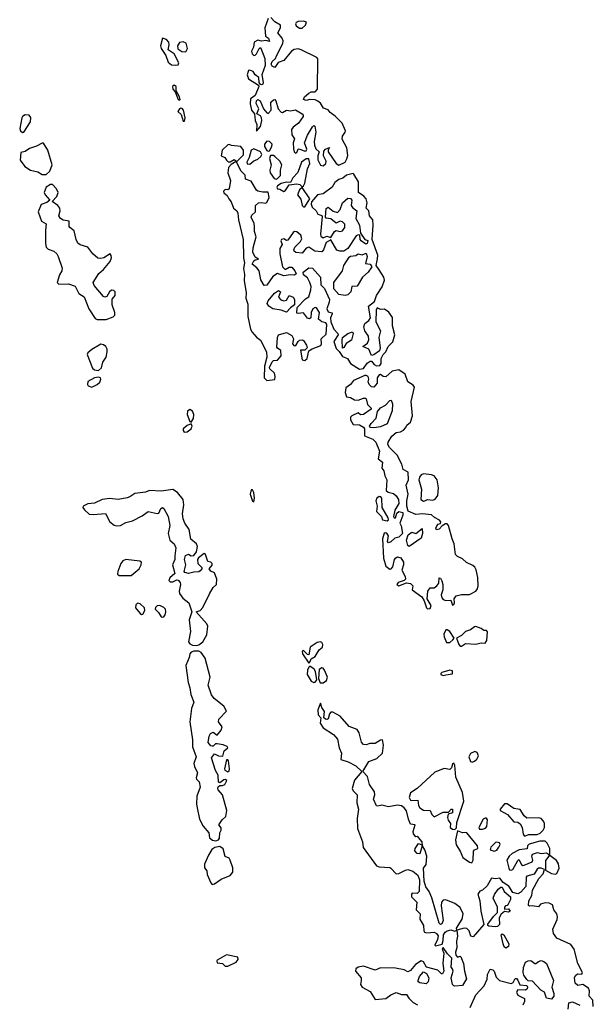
# Model space of a CAD drawing. Extents: x 2807299 to 2951576, y 860688 to 1033801.
# Tile 68 of 72: x 2924392 to 2928784, y 995393 to 1002926. Entities that reach past the tile are written whole.
import ezdxf

# ---------------------------------------------------------------- set-up
doc = ezdxf.new("R2010")
doc.units = 0

msp = doc.modelspace()

# ---------------------------------------------------------------- linework, layer by layer
at = {"layer": '0CON10XD'}
for points in [[(2926294.6, 1002935), (2926270.4, 1002865), (2926275, 1002800), (2926296.7, 1002785), (2926305, 1002760), (2926276.2, 1002766.2), (2926245, 1002761.2), (2926215, 1002770), (2926188.8, 1002755), (2926182.5, 1002715), (2926166, 1002685), (2926172.5, 1002665), (2926185, 1002652), (2926195, 1002654.2), (2926205.9, 1002664.1), (2926225, 1002705.8), (2926235, 1002712.5), (2926239.5, 1002709.5), (2926268.5, 1002628.5), (2926272.9, 1002575), (2926247.1, 1002505), (2926257.1, 1002445), (2926255, 1002432.5), (2926245, 1002427.5), (2926235, 1002430), (2926226, 1002446), (2926222.5, 1002485), (2926196, 1002505), (2926180, 1002530), (2926155, 1002540), (2926145, 1002537.5), (2926140.8, 1002529.2), (2926133.3, 1002505), (2926143.9, 1002475), (2926220, 1002425), (2926222.5, 1002415), (2926195, 1002346), (2926160.5, 1002319.5), (2926157.6, 1002282.4), (2926166.9, 1002235), (2926190, 1002205), (2926196, 1002155), (2926207.5, 1002125), (2926205, 1002073.8), (2926235, 1002110), (2926245.5, 1002155), (2926244, 1002175), (2926235, 1002190), (2926207.5, 1002205), (2926224.2, 1002245), (2926203.1, 1002285), (2926205.7, 1002304.3), (2926215, 1002315.8), (2926234.2, 1002305), (2926258, 1002245), (2926285, 1002212.5), (2926295, 1002208.6), (2926318.8, 1002235), (2926315.7, 1002295), (2926335, 1002314.3), (2926345, 1002316), (2926354.3, 1002305), (2926370.3, 1002245), (2926395, 1002217.9), (2926405, 1002216.5), (2926435, 1002233.5), (2926465, 1002228.2), (2926505, 1002235.6), (2926556.2, 1002205), (2926564, 1002195), (2926562, 1002185), (2926526.7, 1002135), (2926485, 1002104.5), (2926472.5, 1002085), (2926475, 1002045.8), (2926495.3, 1002015.3), (2926487.1, 1001985), (2926487.6, 1001937.6), (2926493.3, 1001915), (2926505, 1001904.4), (2926515, 1001911.2), (2926524.2, 1001935), (2926531.8, 1001938.2), (2926575, 1001920), (2926586.3, 1001923.7), (2926590, 1001935), (2926573.2, 1001985), (2926595, 1002042.1), (2926635, 1002107.5), (2926645, 1002117.5), (2926651.7, 1002111.7), (2926660, 1002065), (2926647.8, 1001995), (2926648.9, 1001965), (2926659.4, 1001939.4), (2926686.2, 1001915), (2926675.6, 1001884.4), (2926676.2, 1001855), (2926695, 1001814.4), (2926715, 1001808.5)], [(2926715, 1001808.5), (2926737.1, 1001825), (2926738.5, 1001845), (2926718.9, 1001885), (2926720.8, 1001919.2), (2926733.3, 1001935), (2926765, 1001947.5), (2926753.3, 1001926.7), (2926754, 1001915), (2926815, 1001825.6), (2926835, 1001814.4), (2926883.2, 1001836.8), (2926898.2, 1001861.8), (2926904, 1001886), (2926896, 1001946), (2926862.2, 1002012.2), (2926862.7, 1002035), (2926885.2, 1002064.8), (2926885.9, 1002075), (2926861.3, 1002135), (2926808.3, 1002188.3), (2926769.2, 1002215), (2926755, 1002236), (2926719.2, 1002249.2), (2926695, 1002286.7), (2926674.1, 1002304.1), (2926655, 1002312), (2926615, 1002315.7), (2926585, 1002308.9), (2926566, 1002315), (2926573.8, 1002335), (2926605, 1002363.3), (2926625, 1002374.3), (2926655, 1002374.2), (2926673.1, 1002395), (2926675, 1002627.5), (2926666.8, 1002636.8), (2926546.4, 1002696.4), (2926525, 1002702.1), (2926495, 1002699.3), (2926474.5, 1002685.5), (2926415, 1002614.5), (2926371.1, 1002598.9), (2926345, 1002560.8), (2926325, 1002570.6), (2926317.5, 1002585), (2926324.7, 1002605.3), (2926350.3, 1002629.7), (2926359.2, 1002649.2), (2926405.9, 1002745), (2926409.5, 1002765), (2926402.3, 1002785), (2926370, 1002825), (2926389.1, 1002865), (2926389.2, 1002885), (2926345, 1002909.7), (2926315, 1002942.8)], [(2926555, 1002861.9), (2926580, 1002885), (2926587, 1002907), (2926565, 1002915.6), (2926525, 1002912.2), (2926510, 1002905), (2926504.5, 1002894.5), (2926508.9, 1002878.9), (2926535, 1002861.9), (2926555, 1002861.9)], [(2925585, 1002577.1), (2925605, 1002581.2), (2925610, 1002595), (2925575, 1002665.8), (2925528.8, 1002695), (2925536.2, 1002735), (2925533.3, 1002755), (2925515.4, 1002775.4), (2925485, 1002786), (2925470, 1002725), (2925476.2, 1002705), (2925511.1, 1002651.1), (2925530.4, 1002600.4), (2925555, 1002581.9), (2925585, 1002577.1)], [(2925665, 1002681.6), (2925678.3, 1002705), (2925667.1, 1002747.1), (2925645, 1002757.8), (2925615, 1002752), (2925601.5, 1002725), (2925603.9, 1002703.9), (2925632.7, 1002682.7), (2925665, 1002681.6)], [(2925615, 1002311.2), (2925620, 1002315), (2925615.6, 1002335), (2925590.8, 1002380.8), (2925590, 1002415), (2925575, 1002425.7), (2925562.7, 1002415), (2925564.1, 1002395), (2925583.3, 1002373.3), (2925605, 1002316.7), (2925615, 1002311.2)], [(2924415, 1002064), (2924425, 1002066.7), (2924475, 1002143.8), (2924478.3, 1002178.3), (2924465, 1002195.6), (2924435, 1002198.1), (2924415, 1002185.7), (2924409.4, 1002175), (2924392.5, 1002095), (2924398, 1002075), (2924415, 1002064)], [(2925655, 1002150), (2925660.4, 1002175), (2925646.7, 1002235), (2925636.4, 1002246.4), (2925625, 1002248.6), (2925615, 1002244), (2925604.5, 1002224.5), (2925630, 1002200), (2925645, 1002150), (2925655, 1002150)], [(2924595, 1001741.2), (2924622.1, 1001767.9), (2924640, 1001815), (2924607, 1001927), (2924575, 1001981.2), (2924565, 1001982), (2924521.7, 1001958.3), (2924468.3, 1001941.7), (2924435, 1001917.5), (2924400.5, 1001909.5), (2924395, 1001851.2), (2924432.6, 1001802.6), (2924475, 1001775.9), (2924532.1, 1001762.1), (2924565, 1001741.9), (2924595, 1001741.2)], [(2926005, 1001838.6), (2926035, 1001856.2), (2926055, 1001840), (2926106.9, 1001893.1), (2926105, 1001927.1), (2926085, 1001955.7), (2926015, 1001962.5), (2925995, 1001972.2), (2925985, 1001969.5), (2925941.9, 1001928.1), (2925935.7, 1001885.7), (2925963.1, 1001873.1), (2925975, 1001851.1), (2925989.4, 1001839.4), (2926005, 1001838.6)], [(2926295, 1001919.2), (2926305, 1001924), (2926323.1, 1001955), (2926325.3, 1001975), (2926305, 1001995.4), (2926285, 1001996.7), (2926265.6, 1001975), (2926266.4, 1001955), (2926285, 1001925.7), (2926295, 1001919.2)], [(2926155, 1001822), (2926184, 1001846), (2926215, 1001857.9), (2926239.9, 1001880.1), (2926246.2, 1001895), (2926235.8, 1001915.7), (2926185, 1001936.9), (2926165, 1001928), (2926149.3, 1001870.7), (2926130.5, 1001835), (2926135, 1001822.9), (2926155, 1001822)], [(2926285.7, 1000165.7), (2926345, 1000172.5), (2926348.7, 1000195), (2926342.9, 1000222.9), (2926307.5, 1000255), (2926305.6, 1000265), (2926325, 1000308), (2926335, 1000317.5), (2926365, 1000321.4), (2926393.1, 1000355), (2926390.8, 1000395), (2926365, 1000412), (2926361.8, 1000421.8), (2926366.7, 1000495), (2926375, 1000514), (2926435, 1000531.9), (2926475, 1000508.8), (2926487.8, 1000485), (2926481.4, 1000445), (2926495, 1000431.2), (2926506.4, 1000433.6), (2926523.3, 1000465), (2926535, 1000473.8), (2926555, 1000476.9), (2926565, 1000471.2), (2926589.4, 1000435), (2926592.5, 1000415), (2926575, 1000397.5), (2926543, 1000397), (2926554.4, 1000325), (2926575, 1000318.1), (2926592.9, 1000335), (2926606.9, 1000393.1), (2926630.9, 1000409.1), (2926696.9, 1000433.1), (2926704.1, 1000445.9), (2926699.4, 1000485), (2926739.4, 1000520.6), (2926743.9, 1000593.9), (2926735, 1000605.6), (2926705, 1000613.6), (2926680, 1000635), (2926687, 1000687), (2926665, 1000722.5), (2926655, 1000724.3), (2926636.4, 1000713.6), (2926623.8, 1000686.2), (2926620.5, 1000645), (2926612.1, 1000637.9), (2926595, 1000642.1), (2926565, 1000683.5), (2926525, 1000677.5), (2926515, 1000681.2), (2926516.9, 1000725), (2926580.6, 1000789.4), (2926605.5, 1000805), (2926621.3, 1000858.7), (2926622.8, 1000885), (2926614.7, 1000915), (2926595, 1000950.4), (2926565.6, 1000975), (2926562.9, 1000995), (2926605, 1001027.3), (2926635, 1001025.6), (2926695.6, 1000955), (2926697.6, 1000897.6), (2926725, 1000870), (2926763.5, 1000785), (2926762.2, 1000765), (2926742.7, 1000715), (2926755, 1000692.2), (2926783.9, 1000683.9), (2926785.6, 1000675), (2926771.1, 1000645), (2926774.2, 1000614.2), (2926798.3, 1000558.3), (2926828.1, 1000525), (2926830, 1000515), (2926798.5, 1000465), (2926815, 1000410), (2926838.5, 1000388.5), (2926865, 1000350), (2926902.5, 1000335), (2926925.6, 1000295), (2926995, 1000251.1), (2927025, 1000258.5), (2927052.9, 1000297.1), (2927075, 1000312.5), (2927085, 1000312.5), (2927106.9, 1000286.9), (2927125, 1000276.7), (2927148.9, 1000281.1), (2927161.1, 1000295), (2927159.4, 1000335), (2927174, 1000365), (2927195, 1000385.6), (2927213.8, 1000425), (2927248.7, 1000461.3), (2927265.5, 1000515), (2927246.9, 1000585), (2927247.7, 1000647.7), (2927219.2, 1000689.2), (2927185, 1000710.8), (2927155, 1000709.2), (2927128.3, 1000721.7), (2927120.5, 1000705), (2927118.4, 1000615), (2927153.6, 1000545), (2927140.8, 1000495), (2927152.2, 1000415), (2927146.4, 1000393.6), (2927105, 1000363.1), (2927085, 1000358), (2927065, 1000406), (2927020, 1000425), (2927055, 1000452), (2927065, 1000477.5), (2927062.2, 1000505), (2927034.8, 1000544.8), (2927027.3, 1000575), (2927035, 1000601.9), (2927065.5, 1000625), (2927077.1, 1000645), (2927062.5, 1000735), (2927109.4, 1000770.6), (2927123.7, 1000816.4), (2927167.2, 1000882.7), (2927184.4, 1000934.4), (2927179.5, 1000955), (2927145, 1001011.9), (2927121.2, 1001045), (2927133, 1001097), (2927133.1, 1001125), (2927090, 1001245), (2927099.4, 1001355), (2927095.9, 1001395.9), (2927069.4, 1001425), (2927066.4, 1001465), (2927045.8, 1001485), (2927051.8, 1001525), (2927045.3, 1001555), (2927026.7, 1001576.7), (2926986.2, 1001605), (2926986, 1001685), (2926951.2, 1001745), (2926945, 1001748.6), (2926895, 1001735.6), (2926865.4, 1001714.6), (2926835, 1001702.5), (2926805, 1001680), (2926785.6, 1001645), (2926715, 1001594.5), (2926671.4, 1001585), (2926626.9, 1001533.1), (2926623.8, 1001515), (2926630.8, 1001490.8), (2926661.9, 1001465), (2926675, 1001437.5), (2926705, 1001427.5), (2926709.3, 1001419.3), (2926694.5, 1001285), (2926698.9, 1001268.9), (2926715, 1001256), (2926745, 1001269.2), (2926775, 1001260), (2926802.9, 1001305), (2926815, 1001312.9), (2926845, 1001305.9), (2926865, 1001312), (2926882.4, 1001335), (2926882.2, 1001362.3), (2926865, 1001380), (2926845, 1001385.6), (2926815, 1001368.6), (2926775, 1001401.5), (2926738.6, 1001408.6), (2926733.3, 1001415), (2926738.8, 1001481.2), (2926755, 1001492), (2926792.4, 1001462.4), (2926825, 1001450), (2926845.3, 1001474.7), (2926865, 1001525.6), (2926905, 1001560), (2926925, 1001557.5), (2926936, 1001545), (2926930, 1001505), (2926940.3, 1001490.3), (2926974, 1001465), (2926967.1, 1001405), (2926993.6, 1001355), (2927002.7, 1001292.7), (2927034.1, 1001244.1), (2927057.3, 1001237.3), (2927053.3, 1001215), (2927045, 1001210), (2927035, 1001214.2), (2927006.2, 1001235), (2927000, 1001245), (2926997.7, 1001277.7), (2926985, 1001280), (2926968.5, 1001271.5), (2926905.5, 1001174.5), (2926875.2, 1001154.8), (2926844, 1001154), (2926821.7, 1001161.7), (2926775, 1001242.5), (2926738.8, 1001221.2), (2926718.5, 1001165), (2926705, 1001150.6), (2926653.3, 1001155), (2926605.5, 1001185.5), (2926585, 1001177.8), (2926555, 1001138.6), (2926506.7, 1001145), (2926494, 1001154), (2926490.9, 1001165), (2926499.6, 1001185), (2926541.9, 1001228.1), (2926551.6, 1001248.4), (2926545, 1001278.2), (2926515, 1001303.3), (2926495.3, 1001304.7), (2926485, 1001298.5), (2926445, 1001239.2), (2926435, 1001237.5), (2926415, 1001250.8), (2926395.6, 1001245), (2926391.8, 1001235), (2926400.8, 1001205), (2926384.6, 1001175.4), (2926383.9, 1001135), (2926404.4, 1001034.4), (2926425, 1001013.8), (2926455, 1001032.9), (2926475, 1001032.5), (2926499.5, 1001005), (2926509.1, 1000980.9), (2926497.5, 1000972.5), (2926465, 1000974.7), (2926415, 1000966.7), (2926365, 1000984.5), (2926329.7, 1000960.3), (2926285, 1000896.2), (2926265, 1000891.8), (2926239.6, 1000935), (2926224.7, 1001004.7), (2926207.7, 1001027.7), (2926171.9, 1001055), (2926185, 1001082), (2926195, 1001090), (2926220, 1001095), (2926195, 1001110), (2926178.3, 1001148.3), (2926178.9, 1001181.1), (2926203.7, 1001263.7), (2926190.5, 1001305), (2926189.1, 1001345), (2926186.4, 1001366.4), (2926165.7, 1001415), (2926170.4, 1001429.6), (2926197.1, 1001455), (2926196.7, 1001505), (2926220, 1001525), (2926245, 1001528.8), (2926271.7, 1001521.7), (2926285, 1001527.5), (2926302.9, 1001565), (2926295.6, 1001605.6), (2926255, 1001605.7), (2926215, 1001614.4), (2926205, 1001622.5), (2926165, 1001690.8), (2926122.5, 1001705), (2926117.7, 1001737.7), (2926087.1, 1001767.1), (2926050, 1001840), (2926012.7, 1001817.3), (2925990, 1001795), (2925985.7, 1001754.3), (2926006.4, 1001695), (2925997.4, 1001632.6), (2925985.8, 1001624.2), (2925965, 1001627.1), (2925953.3, 1001615), (2925955, 1001601.2), (2925981.7, 1001581.7), (2925992.7, 1001555), (2926012.1, 1001532.1), (2926030.5, 1001485), (2926054, 1001464), (2926063.6, 1001445), (2926067.1, 1001395), (2926103.5, 1001245), (2926104.7, 1001105), (2926112.5, 1001065), (2926107, 1001023), (2926113.9, 1000976.1), (2926110.6, 1000930.6), (2926125.8, 1000835.8), (2926122.9, 1000795), (2926138.8, 1000748.8), (2926138.9, 1000655), (2926158.8, 1000558.8), (2926171.1, 1000535), (2926205, 1000496), (2926235, 1000474), (2926282.7, 1000385), (2926284.7, 1000345), (2926265.5, 1000275.5), (2926265, 1000186.7), (2926285.7, 1000165.7)], [(2926355, 1001706), (2926365, 1001710), (2926388, 1001735), (2926389.2, 1001775), (2926398.5, 1001815), (2926385, 1001842.9), (2926345, 1001880), (2926335, 1001886.2), (2926313.3, 1001886.7), (2926303.9, 1001863.9), (2926318, 1001815), (2926307.3, 1001775), (2926309.6, 1001755), (2926341.1, 1001711.1), (2926355, 1001706)], [(2926415, 1001610.8), (2926425, 1001616.2), (2926455, 1001662.5), (2926515, 1001671.5), (2926536.2, 1001666.2), (2926555, 1001647.5), (2926565, 1001656), (2926575.3, 1001675), (2926595.7, 1001785), (2926614.3, 1001825), (2926605, 1001862), (2926585, 1001861.1), (2926548.8, 1001835), (2926522.9, 1001757.1), (2926482.9, 1001715), (2926465, 1001680), (2926435, 1001683.3), (2926395, 1001674), (2926366.2, 1001655), (2926360.8, 1001645), (2926365, 1001631.2), (2926385, 1001628.8), (2926415, 1001610.8)], [(2924985, 1000632), (2925055, 1000633.2), (2925108.3, 1000651.7), (2925121.1, 1000665), (2925120, 1000685), (2925100, 1000745), (2925101.2, 1000788.8), (2925124.3, 1000815), (2925122.9, 1000845), (2925113.3, 1000855), (2925095, 1000856.7), (2925079.4, 1000845), (2925060.6, 1000809.4), (2925045, 1000804.4), (2925035, 1000808.1), (2924962.7, 1000892.7), (2924955.6, 1000915), (2924997.9, 1000985), (2925035, 1001016), (2925085.3, 1001075), (2925094.6, 1001105), (2925092.6, 1001122.6), (2925085, 1001134), (2925037.1, 1001102.9), (2925015, 1001098), (2924991.2, 1001101.2), (2924952.5, 1001135), (2924915, 1001186.9), (2924855, 1001204.6), (2924837.2, 1001217.2), (2924824.3, 1001244.3), (2924809.5, 1001309.5), (2924776.2, 1001335), (2924771.4, 1001345), (2924772.5, 1001385), (2924725, 1001393.5), (2924704, 1001404), (2924693.3, 1001425), (2924702.2, 1001465), (2924698.9, 1001485), (2924683.9, 1001503.9), (2924640, 1001535), (2924675.9, 1001574.1), (2924686.2, 1001605), (2924675, 1001631.4), (2924645, 1001666.2), (2924627.5, 1001665), (2924595.4, 1001644.6), (2924580, 1001605), (2924588, 1001585), (2924622.5, 1001545), (2924601.2, 1001528.8), (2924557.8, 1001512.2), (2924534.5, 1001455), (2924558.9, 1001385), (2924596.2, 1001365), (2924589.6, 1001315), (2924590.4, 1001215), (2924596.2, 1001185), (2924610.2, 1001170.2), (2924655.2, 1001155.2), (2924676.2, 1001135), (2924688.2, 1001115), (2924718.2, 1001025), (2924715.4, 1001005), (2924697.3, 1000975), (2924678.8, 1000915), (2924692.8, 1000902.8), (2924765.3, 1000905.3), (2924817.3, 1000887.3), (2924845, 1000832), (2924886.9, 1000806.9), (2924921.9, 1000715), (2924970, 1000640), (2924985, 1000632)], [(2926575, 1001494.2), (2926613.1, 1001555), (2926555, 1001642.5), (2926535, 1001623.8), (2926518.8, 1001585), (2926545, 1001553.8), (2926555, 1001504.2), (2926565, 1001494.4), (2926575, 1001494.2)], [(2926885, 1000815.8), (2926835, 1000823.8), (2926797.1, 1000867.1), (2926796.4, 1000915), (2926864.6, 1001005), (2926873.6, 1001046.4), (2926915, 1001110), (2926925, 1001116.9), (2926965, 1001121.6), (2926985, 1001134.5), (2927015, 1001128.2), (2927045, 1001138.6), (2927052.9, 1001115), (2927041.2, 1001061.2), (2927075.6, 1001055.6), (2927088.8, 1001035), (2927060.5, 1000995), (2927017.9, 1000955), (2926975, 1000888), (2926936.4, 1000883.6), (2926927.7, 1000845), (2926905, 1000821.8), (2926885, 1000815.8)], [(2926435, 1000687.3), (2926394.2, 1000704.2), (2926330, 1000715), (2926300.8, 1000735), (2926287.3, 1000755), (2926294.7, 1000775), (2926344.4, 1000835), (2926375, 1000854.4), (2926388.2, 1000845), (2926374.4, 1000804.4), (2926391.7, 1000781.8), (2926415, 1000775.3), (2926435, 1000780.8), (2926455, 1000816.7), (2926485, 1000802.7), (2926495.8, 1000785), (2926496.2, 1000743.8), (2926465, 1000721.8), (2926435, 1000687.3)], [(2926865, 1000414), (2926860.4, 1000475), (2926864.3, 1000495), (2926905.8, 1000525), (2926939.2, 1000539.2), (2926945.7, 1000525), (2926932.9, 1000475), (2926891.5, 1000448.5), (2926875, 1000418.8), (2926865, 1000414)], [(2924995, 1000242), (2925018.3, 1000261.7), (2925030, 1000305), (2925053.6, 1000345), (2925061.5, 1000385), (2925061.1, 1000405), (2925052, 1000425), (2925035, 1000437.5), (2925015, 1000442.5), (2924945, 1000403.5), (2924915, 1000376.5), (2924910.4, 1000365), (2924950.3, 1000260.3), (2924965, 1000247.5), (2924995, 1000242)], [(2927515, 998417.5), (2927535, 998422), (2927543.1, 998445), (2927512, 998495), (2927516.7, 998555), (2927535, 998579.1), (2927565, 998578.2), (2927586.3, 998593.7), (2927601.2, 998615), (2927605, 998656.2), (2927615, 998652.5), (2927625, 998633.3), (2927631.2, 998605), (2927631.2, 998565), (2927620, 998525), (2927623.9, 998503.9), (2927635, 998490.8), (2927655, 998482.5), (2927692.5, 998485), (2927705, 998447.5), (2927715, 998451.2), (2927722, 998465), (2927718.8, 998495), (2927732.9, 998517.1), (2927775, 998527.3), (2927835, 998527.1), (2927885.2, 998554.8), (2927897.7, 998572.3), (2927902.2, 998595), (2927899.1, 998659.1), (2927887, 998717), (2927877, 998737), (2927860.6, 998750.6), (2927812.3, 998772.3), (2927781.8, 998801.8), (2927745, 998819.2), (2927730, 998835), (2927719.4, 998915), (2927702.5, 998955), (2927675, 999056.2), (2927665, 999068), (2927651.2, 999068.8), (2927625.8, 999054.2), (2927605, 999028), (2927582.5, 999022.5), (2927578.9, 999035), (2927585, 999053.8), (2927595, 999066), (2927615, 999072.5), (2927616.2, 999085), (2927606.6, 999096.6), (2927567, 999117), (2927545, 999138.2), (2927475.5, 999144.5), (2927425, 999140), (2927365.9, 999165.9), (2927355.6, 999205), (2927355.4, 999245), (2927365.9, 999295), (2927352.5, 999365), (2927369.6, 999405), (2927367.5, 999465), (2927328.9, 999485), (2927317.2, 999525), (2927283.1, 999595), (2927222.4, 999652.4), (2927210, 999675), (2927214.1, 999695), (2927241.5, 999738.5), (2927275, 999767.5), (2927308, 999772), (2927330, 999785), (2927348.8, 999805), (2927356.1, 999823.9), (2927385, 999846.2), (2927398.8, 999895), (2927389.1, 1000005), (2927415.4, 1000115.4), (2927405, 1000130), (2927363.8, 1000155), (2927343.1, 1000215), (2927295, 1000248.1), (2927245, 1000236.5), (2927195, 1000192.5), (2927175, 1000197.1), (2927155, 1000212.5), (2927145, 1000208.6), (2927130, 1000185), (2927128.5, 1000145), (2927105, 1000115.7), (2927085, 1000118.1), (2927068.1, 1000135), (2927059.2, 1000155), (2927064.4, 1000175.6), (2927060.6, 1000195), (2927045, 1000204.5), (2927035, 1000202.7), (2926947.1, 1000165), (2926925.5, 1000135), (2926890, 1000110), (2926883.1, 1000073.1), (2926895, 1000041.2), (2926925.4, 1000035.4), (2926955, 1000018.5), (2926985, 1000015.5), (2927025, 1000031.3), (2927039.7, 1000029.7), (2927045.4, 1000025), (2927055, 999981.2), (2927083.8, 999955), (2927083.8, 999945), (2927025.8, 999904.2), (2927002, 999902), (2926985, 999917.5), (2926935, 999895.8), (2926925.6, 999884.4), (2926926, 999864), (2926945, 999829.2), (2926995, 999826.9), (2927025, 999809.2), (2927031.9, 999795), (2927032.5, 999742.5), (2927095, 999715.5), (2927117.8, 999695), (2927146.5, 999625), (2927135.8, 999565), (2927169.5, 999539.5), (2927165.8, 999495), (2927179.4, 999475), (2927188.5, 999435), (2927203.5, 999405), (2927198, 999325), (2927212.4, 999312.4), (2927255, 999300.9), (2927275, 999282.2), (2927291.8, 999255), (2927295.3, 999225), (2927265, 999173.8), (2927254.4, 999124.4), (2927260, 999115), (2927268.8, 999115), (2927278.9, 999151.1), (2927295, 999162.2), (2927326, 999155), (2927326.7, 999135), (2927302.5, 999075), (2927314.2, 999054.2), (2927322.5, 998995), (2927295, 998967.1), (2927265, 998958.6), (2927235, 998931.4), (2927215, 998922.5), (2927208.6, 998935), (2927215, 998976.2), (2927205, 998992.5), (2927195, 998998.8), (2927182.7, 998997.3), (2927169.6, 998955), (2927176.5, 998805), (2927194.5, 998745), (2927226.9, 998723.1), (2927235.6, 998724.4), (2927249.1, 998740.9), (2927262, 998795), (2927271.5, 998808.5), (2927285, 998817.1), (2927309.3, 998809.3), (2927330, 998775), (2927330, 998755), (2927317.5, 998715), (2927342.9, 998665), (2927345.8, 998645), (2927335.9, 998634.1), (2927288.9, 998621.1), (2927279.4, 998605), (2927295, 998593.3), (2927352.9, 998617.1), (2927385, 998612.7), (2927403.3, 998595), (2927398.1, 998565), (2927470.7, 998510.7), (2927489.4, 998479.4), (2927507.5, 998425), (2927515, 998417.5)], [(2924945, 1000114), (2924985, 1000133.8), (2925005, 1000153.3), (2925013.3, 1000175), (2925010, 1000185), (2924995, 1000191.2), (2924966.4, 1000186.4), (2924915, 1000157.5), (2924911.2, 1000135), (2924916.7, 1000125), (2924945, 1000114)], [(2927105, 999803.3), (2927077.5, 999805), (2927070.6, 999815), (2927082.4, 999837.6), (2927122.8, 999877.2), (2927131.2, 999928.8), (2927154.3, 999955.7), (2927191.9, 999978.1), (2927225, 1000012.9), (2927236.4, 1000016.4), (2927247.5, 999987.5), (2927245, 999933.3), (2927205.2, 999834.8), (2927155, 999811.9), (2927105, 999803.3)], [(2925705, 999846.7), (2925724.3, 999875), (2925726.5, 999905), (2925715, 999930), (2925695, 999944), (2925678.1, 999931.9), (2925675.5, 999905), (2925695, 999852.5), (2925705, 999846.7)], [(2925651.4, 999771.4), (2925675, 999772.9), (2925705.9, 999795), (2925711.8, 999815), (2925705, 999833.8), (2925675, 999822.2), (2925644.5, 999795), (2925643.2, 999783.2), (2925651.4, 999771.4)], [(2927485, 999241.2), (2927495, 999244), (2927515, 999255.7), (2927555, 999249.4), (2927573.2, 999256.8), (2927594, 999286), (2927600, 999345), (2927588.8, 999405), (2927565.6, 999435), (2927545, 999444.5), (2927485, 999452.2), (2927465, 999444.3), (2927452.9, 999425), (2927449.4, 999405), (2927469.2, 999335), (2927463.8, 999255), (2927485, 999241.2)], [(2925745, 998137.9), (2925765, 998143.3), (2925794.7, 998165.3), (2925825, 998218.8), (2925832.7, 998285), (2925824.5, 998305), (2925742.5, 998395), (2925775, 998406.9), (2925795, 998428.6), (2925845, 998533.8), (2925875, 998582.5), (2925898, 998605), (2925902.2, 998645), (2925884, 998694), (2925855, 998706.7), (2925843.3, 998725), (2925866.2, 998753.8), (2925866.7, 998765), (2925855, 998776.2), (2925832, 998782), (2925815.8, 998835), (2925805, 998841.2), (2925760.6, 998809.4), (2925752.9, 998795), (2925755.5, 998765), (2925786.7, 998735), (2925788, 998725), (2925775, 998710), (2925765, 998702.5), (2925725, 998699.6), (2925685, 998688.5), (2925655.7, 998695.7), (2925652.5, 998705), (2925664.1, 998754.1), (2925653.8, 998795), (2925662.3, 998827.7), (2925683.9, 998836.1), (2925705, 998823.3), (2925725, 998826.7), (2925745.4, 998854.6), (2925753.2, 998895), (2925746, 998916), (2925702.4, 998952.4), (2925690, 999025), (2925658, 999075), (2925645, 999108), (2925639.1, 999145), (2925648.8, 999215), (2925645.3, 999255.3), (2925599.6, 999309.6), (2925565, 999331.2), (2925475, 999318.3), (2925385.5, 999324.5), (2925355, 999310.8), (2925275, 999300.3), (2925235.8, 999274.3), (2925215, 999268), (2925145.8, 999254.2), (2925083.1, 999263.1), (2925024.5, 999255.5), (2924965, 999226.9), (2924915, 999222.9), (2924877.5, 999205), (2924876.2, 999195), (2924888, 999175), (2924925, 999143.7), (2924955, 999139.4), (2925048.3, 999148.3), (2925082.6, 999085), (2925115, 999059.6), (2925135, 999053.6), (2925165, 999055.9), (2925205, 999080.2), (2925257, 999093), (2925329.7, 999130.3), (2925375, 999162.2), (2925445, 999148.6), (2925458.3, 999151.7), (2925471.9, 999185), (2925485, 999192.9), (2925495, 999185.7), (2925530, 999125), (2925543.1, 999055), (2925528, 998995), (2925542.2, 998945), (2925575.9, 998915.9), (2925589.1, 998885), (2925579.3, 998825), (2925580.8, 998795), (2925562.7, 998755), (2925580.7, 998689.3), (2925543.2, 998656.8), (2925535.6, 998635), (2925545.3, 998625.3), (2925564, 998624), (2925595, 998639.4), (2925605, 998637.1), (2925620.5, 998620.5), (2925624.6, 998605), (2925613.1, 998555), (2925616.9, 998536.9), (2925641, 998501), (2925687.2, 998465), (2925711.2, 998395), (2925690, 998335), (2925699.7, 998245), (2925685.6, 998165), (2925695, 998151.4), (2925715, 998141.1), (2925745, 998137.9)], [(2926185, 999237.5), (2926190.6, 999265), (2926185, 999307.5), (2926175, 999328), (2926165, 999328), (2926156.5, 999295), (2926175, 999242.5), (2926185, 999237.5)], [(2927205, 999091.2), (2927215, 999100), (2927213.8, 999115), (2927166.5, 999195), (2927164.4, 999265), (2927156.4, 999276.4), (2927145, 999277.5), (2927127.8, 999265), (2927120, 999245), (2927128, 999205), (2927124.5, 999164.5), (2927162.5, 999125), (2927170, 999100), (2927205, 999091.2)], [(2927375, 998894.3), (2927364.1, 998904.1), (2927353.9, 998945), (2927366.9, 998985), (2927395, 999004.3), (2927425, 998995.6), (2927475, 999032.5), (2927477.1, 998995), (2927465, 998958.6), (2927375, 998894.3)], [(2925155, 998672.5), (2925245, 998674.4), (2925306.7, 998725), (2925321.5, 998755), (2925324, 998775), (2925312.4, 998782.4), (2925205, 998797.1), (2925182.1, 998785), (2925165.6, 998764.4), (2925143.3, 998705), (2925141.9, 998685), (2925155, 998672.5)], [(2925325, 998375.6), (2925335, 998378.1), (2925350.4, 998405), (2925347.1, 998425), (2925315, 998457.9), (2925295, 998462.5), (2925281.2, 998448.8), (2925279.1, 998425), (2925315, 998382.5), (2925325, 998375.6)], [(2925485, 998354.5), (2925495, 998357.3), (2925507.2, 998372.8), (2925512.2, 998395), (2925508.9, 998415), (2925495, 998429.6), (2925465, 998444.3), (2925445, 998441.4), (2925431.3, 998428.7), (2925429.2, 998415), (2925455, 998390), (2925475, 998358.6), (2925485, 998354.5)], [(2927765, 998133.8), (2927775, 998134), (2927805, 998154), (2927885, 998148.9), (2927925, 998157.5), (2927955, 998156.2), (2927970, 998175), (2927975, 998243.3), (2927965, 998252.5), (2927945, 998252), (2927925, 998267.5), (2927885, 998283.1), (2927875, 998281.4), (2927845, 998256.9), (2927805, 998246), (2927775.5, 998214.5), (2927736.7, 998195), (2927754.5, 998144.5), (2927765, 998133.8)], [(2927660.5, 998160.5), (2927685, 998161.2), (2927709.5, 998180.5), (2927717.5, 998195), (2927686.7, 998245), (2927665, 998258.8), (2927655, 998257.5), (2927640, 998225), (2927642.5, 998205), (2927660.5, 998160.5)], [(2926605, 998002.5), (2926615, 998010), (2926623.6, 998036.4), (2926655, 998052.7), (2926685.7, 998104.3), (2926709.5, 998125), (2926712.6, 998145), (2926705, 998160.5), (2926694.5, 998165.5), (2926669.3, 998160.7), (2926615.5, 998124.5), (2926605, 998067.5), (2926595, 998070), (2926565, 998099.2), (2926554.4, 998095.6), (2926557.5, 998075), (2926605, 998002.5)], [(2925895, 996643.5), (2925915, 996651.9), (2925923.3, 996665), (2925925.8, 996705), (2925935.8, 996725), (2925935, 996742.5), (2925916, 996765), (2925941.4, 996805), (2925971.1, 996828.9), (2925978.7, 996875), (2925945.6, 996995), (2925913.2, 997033.2), (2925910, 997045), (2925912.9, 997057.1), (2925925, 997067.5), (2925945, 997066), (2925962, 997075), (2925977.5, 997105), (2925965, 997112.5), (2925955, 997110.6), (2925925, 997086.7), (2925915, 997092.5), (2925912.5, 997145), (2925890.9, 997180.9), (2925862.2, 997277.8), (2925885, 997310), (2925915, 997293.8), (2925948.3, 997291.7), (2925959.1, 997330.9), (2925986.7, 997355), (2925980, 997365), (2925949.2, 997379.2), (2925905, 997385.8), (2925892.5, 997385), (2925875, 997367.5), (2925865, 997366.7), (2925855, 997370), (2925835.8, 997395), (2925842.5, 997445), (2925854, 997465), (2925875, 997473.8), (2925905, 997452.5), (2925935, 997490), (2925943.8, 997515), (2925914.2, 997555), (2925916.2, 997575), (2925976.2, 997635), (2925956.2, 997675), (2925882.5, 997732.5), (2925860.9, 997760.9), (2925834.4, 997835), (2925851.5, 997895), (2925811.7, 998041.7), (2925781.2, 998085), (2925764.4, 998094.4), (2925725, 998093.6), (2925704.1, 998085.9), (2925694.6, 998075), (2925691.2, 998045), (2925664.3, 997985), (2925681.1, 997855), (2925695.2, 997815), (2925702.5, 997762.5), (2925724.5, 997705), (2925707.3, 997655), (2925696.3, 997555), (2925715.4, 997415), (2925716.5, 997363.5), (2925742.8, 997285), (2925727, 997235), (2925731.1, 997211.1), (2925754.4, 997165), (2925742.7, 997125), (2925745, 997114.2), (2925767.5, 997095), (2925774.4, 997054.4), (2925749, 996985), (2925745.8, 996925), (2925751.1, 996895), (2925770.1, 996810.1), (2925796.4, 996756.4), (2925840, 996705), (2925846.6, 996666.6), (2925869.6, 996649.6), (2925895, 996643.5)], [(2926644.2, 997855.8), (2926655, 997858), (2926666.7, 997875), (2926657.9, 997937.9), (2926646.6, 997956.6), (2926615, 997980), (2926605, 997973.3), (2926595, 997950), (2926594.6, 997915), (2926625, 997865.6), (2926644.2, 997855.8)], [(2926715, 997851.8), (2926740.6, 997869.4), (2926748.4, 997895), (2926725, 997950), (2926715, 997964), (2926705, 997966), (2926685.8, 997954.2), (2926680, 997885), (2926692.4, 997852.4), (2926715, 997851.8)], [(2927635, 997908.9), (2927655, 997912.5), (2927705, 997921.2), (2927706.9, 997945), (2927685, 997948.5), (2927625, 997931.4), (2927616, 997925), (2927616.2, 997915), (2927635, 997908.9)], [(2927575, 995840), (2927585, 995842.5), (2927626, 995854), (2927635, 995880), (2927636.7, 995925), (2927650, 995945), (2927664.5, 995955.5), (2927693, 995963), (2927725, 995952.5), (2927740, 995960), (2927737.5, 995975), (2927780.6, 996045), (2927788.1, 996085), (2927765, 996132.2), (2927725, 996164.6), (2927655, 996192.2), (2927635, 996190), (2927622.7, 996175), (2927620, 996145), (2927635.4, 996034.6), (2927625, 996008), (2927615, 996004.3), (2927603.4, 996013.4), (2927547.4, 996207.4), (2927526.6, 996256.6), (2927500.8, 996290.8), (2927490, 996335), (2927483.9, 996433.9), (2927505, 996462.5), (2927510, 996525), (2927493.3, 996575), (2927476.2, 996605), (2927474, 996635), (2927445, 996670), (2927435, 996676.2), (2927425, 996673.3), (2927407, 996697), (2927404.2, 996715), (2927420, 996765), (2927385, 996772), (2927370.2, 996809.8), (2927352.6, 996872.6), (2927336.3, 996896.3), (2927315, 996911.8), (2927285, 996917.3), (2927215, 996903.9), (2927165, 996917.5), (2927135, 996907.5), (2927125, 996910), (2927102.4, 996962.4), (2927112.6, 996995), (2927109.6, 997019.6), (2927069.5, 997075), (2927054.3, 997135), (2927020, 997175), (2927065, 997249.2), (2927125.8, 997274.2), (2927170, 997315), (2927176.9, 997375), (2927168.8, 997415), (2927155, 997414.3), (2927115, 997389.1), (2927072.6, 997387.4), (2927045, 997377.1), (2927025, 997380.5), (2927009, 997399), (2926990.9, 997470.9), (2926976, 997496), (2926915, 997517.9), (2926845, 997597.7), (2926789.1, 997629.1), (2926775, 997627.3), (2926764.3, 997615.7), (2926753.2, 997576.8), (2926745, 997571.8), (2926732.5, 997575), (2926722, 997585), (2926725, 997633.3), (2926705, 997663.3), (2926695, 997697.5), (2926674.2, 997645), (2926678.3, 997608.3), (2926698.8, 997585), (2926692.9, 997545), (2926715, 997507.7), (2926795, 997455.8), (2926825, 997420.8), (2926837.5, 997355), (2926855.5, 997315), (2926850, 997265), (2926908.3, 997248.3), (2926965, 997216.7), (2927012.5, 997175), (2926955, 997106.7), (2926938.4, 997045), (2926945.4, 997025), (2926976.2, 996995), (2926973.5, 996935), (2926987.3, 996885), (2926975.6, 996815), (2926977.8, 996737.8), (2927017.6, 996635), (2927022.4, 996592.4), (2927123.2, 996453.2), (2927145, 996445.2), (2927225, 996440.4), (2927234.3, 996435), (2927275, 996391.8), (2927296.1, 996393.9), (2927345, 996420), (2927365, 996424), (2927402.5, 996412.5), (2927441.2, 996381.2), (2927452.9, 996345), (2927450, 996255), (2927435, 996239.5), (2927397.6, 996242.4), (2927391.9, 996235), (2927392.9, 996215), (2927432.2, 996175), (2927427.5, 996115), (2927459.4, 996085), (2927455.6, 996045), (2927484.3, 995995.7), (2927485.8, 995955), (2927492.5, 995945), (2927510.4, 995940.4), (2927564.6, 995944.6), (2927583.7, 995933.7), (2927597, 995917), (2927592.2, 995887.8), (2927570, 995845), (2927575, 995840)], [(2927856.4, 997246.4), (2927875, 997254), (2927891.7, 997268.3), (2927903.8, 997295), (2927895, 997320), (2927877.3, 997327.3), (2927845, 997310.8), (2927831.5, 997285), (2927845, 997250), (2927856.4, 997246.4)], [(2925985, 997171.5), (2925995, 997176), (2925998.9, 997195), (2925991.2, 997255), (2925985, 997263.3), (2925977, 997263), (2925960, 997195), (2925963.1, 997183.1), (2925985, 997171.5)], [(2927725, 996730), (2927737, 996743), (2927740, 996785), (2927792.5, 996947.5), (2927782.3, 997012.3), (2927731.8, 997131.8), (2927725, 997222.5), (2927715, 997238), (2927705, 997230), (2927697.3, 997202.7), (2927685, 997190), (2927642.3, 997197.7), (2927571.1, 997168.9), (2927435, 997043.1), (2927385, 997009.5), (2927374.5, 996975), (2927385, 996955.7), (2927395, 996952.2), (2927440, 996955), (2927446.7, 996915), (2927457.1, 996895), (2927485, 996878.6), (2927536.1, 996876.1), (2927548.6, 996845), (2927565, 996828), (2927635, 996862), (2927675, 996862.5), (2927695, 996886.2), (2927705, 996886.7), (2927705, 996857.5), (2927673.6, 996846.4), (2927668.1, 996821.9), (2927672.7, 996802.7), (2927690, 996775), (2927687.5, 996745), (2927705, 996732.5), (2927725, 996730)], [(2928265, 996681.2), (2928287.1, 996692.9), (2928355, 996692.9), (2928376.8, 996703.2), (2928401.2, 996725), (2928410.8, 996745), (2928410.9, 996775), (2928403.3, 996795), (2928385, 996813.5), (2928365, 996819.5), (2928275, 996818.1), (2928255, 996834.4), (2928225, 996882), (2928175, 996891.9), (2928125, 996927.8), (2928103, 996927), (2928070.8, 996885), (2928070, 996875), (2928127.7, 996845), (2928175, 996789.5), (2928205.3, 996785.3), (2928224.7, 996774.7), (2928238.5, 996745), (2928247.5, 996695), (2928255, 996681.2), (2928265, 996681.2)], [(2927912.4, 996732.4), (2927935, 996734), (2927959.1, 996740.9), (2927967.6, 996752.4), (2927974.5, 996804.5), (2927965, 996816.7), (2927955, 996818.1), (2927941.2, 996808.8), (2927906.7, 996745), (2927912.4, 996732.4)], [(2927855, 996474.6), (2927864.7, 996495), (2927865.7, 996565), (2927874.5, 996575.5), (2927900, 996585), (2927896.7, 996605), (2927815, 996704), (2927805, 996708), (2927783.6, 996703.6), (2927745, 996720), (2927729.2, 996650.8), (2927733.4, 996613.4), (2927765.4, 996565), (2927785.5, 996515), (2927835, 996479.3), (2927855, 996474.6)], [(2927455, 996543.8), (2927435, 996545.7), (2927416.4, 996566.4), (2927419.7, 996585), (2927445, 996622), (2927471.7, 996611.7), (2927473.3, 996605), (2927455, 996543.8)], [(2928025, 996564.2), (2928045, 996573.3), (2928061.4, 996595), (2928070.8, 996615), (2928065, 996627.1), (2928045, 996633.3), (2928035, 996630), (2928000, 996595), (2927993.6, 996573.6), (2928025, 996564.2)], [(2928491.3, 996388.7), (2928505, 996394.4), (2928522.2, 996435), (2928517.6, 996467.6), (2928502.5, 996492.5), (2928451.7, 996531.7), (2928451.5, 996585), (2928431.9, 996625), (2928415, 996640.6), (2928375, 996641.9), (2928293.2, 996616.8), (2928281.2, 996605), (2928276.7, 996583.3), (2928216.5, 996573.5), (2928162.5, 996547.5), (2928140, 996525), (2928123.1, 996495), (2928136, 996435), (2928142.7, 996422.7), (2928155, 996418.8), (2928166.6, 996423.4), (2928205, 996493.3), (2928215, 996501.2), (2928235, 996463.3), (2928245, 996456), (2928255, 996458.1), (2928316.8, 996483.2), (2928320, 996495), (2928313.6, 996526.4), (2928318.8, 996541.2), (2928356.4, 996553.6), (2928385, 996547.5), (2928425, 996550.8), (2928440.7, 996540.7), (2928443.3, 996525), (2928417.1, 996492.9), (2928418.8, 996418.8), (2928462.8, 996392.8), (2928491.3, 996388.7)], [(2925865, 996309.5), (2925885, 996313.8), (2925935, 996351.4), (2926005, 996377.5), (2926025.3, 996405), (2926023.8, 996436.2), (2926005, 996495.8), (2925995, 996510), (2925965, 996524), (2925951.1, 996581.1), (2925925, 996601.2), (2925887.4, 996592.6), (2925863.1, 996576.9), (2925837.1, 996535), (2925806.9, 996465), (2925807.7, 996437.7), (2925825.7, 996415), (2925827.1, 996385), (2925855, 996321.4), (2925865, 996309.5)], [(2928784, 995375), (2928780.9, 995425), (2928752.2, 995455), (2928755.3, 995495), (2928747.2, 995517.2), (2928705, 995543.3), (2928665, 995535.8), (2928645.6, 995555), (2928639.2, 995595), (2928647.7, 995612.3), (2928663.8, 995626.2), (2928695, 995623.3), (2928700, 995635), (2928664.3, 995704.3), (2928636.7, 995815), (2928611.4, 995851.4), (2928505, 995900), (2928480, 995935), (2928475, 995968), (2928508.1, 996041.9), (2928510.8, 996060.8), (2928505.4, 996085.4), (2928480.6, 996115), (2928471.4, 996155), (2928447.2, 996167.2), (2928415, 996170), (2928380.8, 996159.1), (2928365, 996138.8), (2928315.7, 996145.7), (2928295, 996142.9), (2928287.7, 996147.7), (2928290.9, 996185), (2928313.1, 996225), (2928319.4, 996265), (2928365.8, 996355), (2928399.1, 996390.9), (2928410, 996425), (2928385.4, 996435.4), (2928365, 996434.6), (2928353.3, 996426.8), (2928331.7, 996388.3), (2928275.7, 996374.3), (2928270, 996365), (2928266.6, 996293.4), (2928230, 996250), (2928205, 996237.3), (2928167.9, 996247.9), (2928136.5, 996296.5), (2928094, 996324), (2928068.3, 996358.3), (2928035, 996353.3), (2928005, 996356.7), (2927970.2, 996299.8), (2927935, 996266.7), (2927915, 996257.5), (2927900, 996235), (2927915.7, 996185), (2927923.5, 996105), (2927947, 996003), (2927865, 995908.6), (2927846.2, 995915), (2927833.5, 995955), (2927815, 995972.5), (2927795, 995974.5), (2927740, 995960), (2927743.8, 995915), (2927737.5, 995875), (2927740, 995825), (2927728.3, 995791.7), (2927732.5, 995767.5), (2927745, 995752.5), (2927765, 995760), (2927770, 995755), (2927789.2, 995705), (2927796.7, 995646.8), (2927813, 995587), (2927783.5, 995536.5), (2927725, 995530.6), (2927715, 995533.1), (2927706.9, 995545), (2927695.8, 995594.2), (2927710.8, 995645), (2927706, 995665), (2927696.2, 995676.2), (2927700.8, 995745), (2927667.7, 995777.7), (2927635, 995827.5), (2927627.5, 995815), (2927640, 995785), (2927630.8, 995705), (2927640, 995645), (2927630, 995625), (2927622.5, 995625), (2927594.5, 995654.5), (2927507.8, 995677.8), (2927485, 995717.5), (2927465.5, 995725.5), (2927421.9, 995698.1), (2927385, 995652.5), (2927365, 995640), (2927335, 995657.5), (2927269.3, 995669.3), (2927155, 995672.2), (2927115, 995653.6), (2927025, 995684.3), (2926983.6, 995676.4), (2926966.2, 995665), (2926963.9, 995646.1), (2927008, 995595), (2927006.2, 995573.8), (2927002, 995545), (2927013.8, 995525), (2927075, 995490), (2927115, 995430), (2927195, 995436), (2927233.6, 995466.4), (2927275, 995484), (2927315, 995468), (2927355, 995468.8), (2927370.5, 995440.5), (2927405.5, 995405.5), (2927438.3, 995388.3)], [(2928035, 995984.3), (2927985, 995991.2), (2927977.5, 995995), (2927977.5, 996005), (2928020, 996065), (2928050, 996095), (2928050, 996135), (2928017.1, 996205), (2928027.2, 996232.8), (2928055, 996272.5), (2928075, 996288.8), (2928085, 996288.8), (2928102.2, 996255), (2928149.2, 996215), (2928150, 996195), (2928131.7, 996158.3), (2928125, 996147.5), (2928112.5, 996145), (2928103.3, 996135), (2928105, 996120), (2928135, 996122.5), (2928146.2, 996105), (2928135, 996097.5), (2928105, 996102.5), (2928078.3, 996081.7), (2928062, 996055), (2928065.9, 996004.1), (2928051.2, 995988.8), (2928035, 995984.3)], [(2928115, 995822.5), (2928102.6, 995832.6), (2928093.6, 995855), (2928077.5, 995925), (2928085, 995932.5), (2928100, 995925), (2928138.1, 995855), (2928134.2, 995835), (2928115, 995822.5)], [(2925985, 995684.4), (2926048.8, 995715), (2926064, 995735), (2926063.8, 995753.8), (2925975, 995772.1), (2925905, 995729.2), (2925900.8, 995725), (2925905, 995710.8), (2925944.2, 995704.2), (2925965, 995684.4), (2925985, 995684.4)], [(2928465, 995432.9), (2928425, 995439.2), (2928410.8, 995485), (2928381.4, 995501.4), (2928319.2, 995569.2), (2928285, 995571.2), (2928275, 995583.3), (2928252.9, 995615), (2928247.1, 995635), (2928250, 995675), (2928265, 995715.6), (2928284.2, 995725.8), (2928305, 995726.9), (2928335, 995703.8), (2928345, 995703.8), (2928365, 995720.8), (2928385, 995727.5), (2928405, 995720.6), (2928424.7, 995704.7), (2928480, 995575), (2928465.8, 995525), (2928482.5, 995475), (2928482.9, 995455), (2928465, 995432.9)], [(2927505, 995548.2), (2927457, 995557), (2927443.6, 995565), (2927442, 995575), (2927454, 995605), (2927485, 995640.6), (2927507.7, 995627.7), (2927525.5, 995595), (2927520.4, 995565), (2927505, 995548.2)], [(2927841.2, 995368.8), (2927884.8, 995465.2), (2927947.5, 995535), (2927972.5, 995585), (2927975, 995621.2), (2927995, 995660.8), (2928015, 995656.9), (2928025, 995647.1), (2928041.5, 995601.5), (2928065, 995574.6), (2928155, 995552.7), (2928170.3, 995559.7), (2928185, 995590), (2928195, 995591.2), (2928205, 995578), (2928221.5, 995541.5), (2928275, 995536), (2928280.8, 995525), (2928278.6, 995511.4), (2928265, 995500.6), (2928205.9, 995504.1), (2928196, 995485), (2928205, 995463.8), (2928256.4, 995436.4), (2928257.9, 995415), (2928245.5, 995385)], [(2928591.8, 995355), (2928596.2, 995403.8), (2928625, 995412.5), (2928682, 995385)]]:
    msp.add_lwpolyline(points, dxfattribs=at)

doc.saveas('drawing.dxf')
